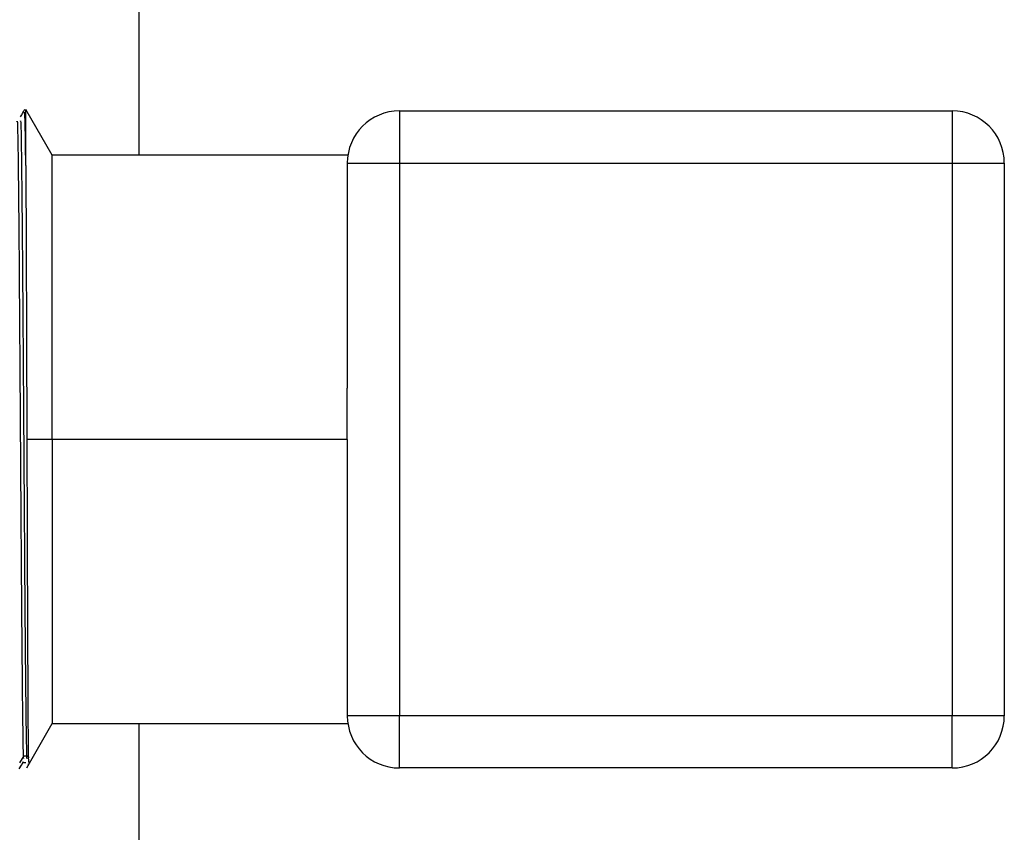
# Model space of a CAD drawing. Header units: millimetres. Extents: x 136 to 282, y 74 to 207.
# Tile 18 of 23: x 141 to 150, y 139 to 147. Entities that reach past the tile are written whole.
import ezdxf

# ---------------------------------------------------------------- set-up
doc = ezdxf.new("R2010")
doc.units = ezdxf.units.MM

msp = doc.modelspace()

# ---------------------------------------------------------------- linework, layer by layer
at = {"color": 7, "linetype": 'Continuous', "lineweight": 25}
for p, q in [((141.99, 206.6641), (141.99, 145.5391)), ((141.16, 145.5391), (140.9068, 145.9777)), ((140.9068, 145.4401), (140.9068, 145.9777)), ((144.49, 145.9641), (144.49, 145.4641)), ((144.49, 145.9641), (149.79, 145.9641)), ((149.79, 145.9641), (149.79, 145.4641)), ((143.9957, 145.5391), (141.16, 145.5391)), ((141.16, 142.8141), (141.16, 145.5391)), ((143.99, 145.4641), (144.49, 145.4641)), ((143.99, 145.4641), (143.99, 143.3073)), ((144.49, 145.4641), (144.49, 140.1641)), ((144.49, 145.4641), (149.79, 145.4641)), ((149.79, 145.4641), (150.29, 145.4641)), ((149.79, 145.4641), (149.79, 140.1641)), ((150.29, 145.4641), (150.29, 140.1641)), ((143.99, 142.8141), (143.99, 143.3073)), ((141.16, 142.8141), (140.9168, 142.8141)), ((141.16, 142.8141), (141.16, 140.0891)), ((143.99, 142.8141), (141.16, 142.8141)), ((143.99, 142.8141), (143.99, 142.3209)), ((143.99, 142.3209), (143.99, 140.1641)), ((144.49, 140.1641), (143.99, 140.1641)), ((144.49, 139.6641), (144.49, 140.1641)), ((149.79, 140.1641), (144.49, 140.1641)), ((149.79, 139.6641), (149.79, 140.1641)), ((150.29, 140.1641), (149.79, 140.1641)), ((140.9154, 139.6654), (141.16, 140.0891)), ((141.16, 140.0891), (143.9957, 140.0891)), ((141.99, 140.0891), (141.99, 130.5391)), ((140.8504, 139.7129), (140.8907, 139.7813)), ((140.8907, 139.7813), (140.9229, 139.7813)), ((140.9229, 139.7813), (140.935, 139.7608)), ((140.9068, 139.7129), (140.878, 139.7129)), ((140.9327, 139.6963), (140.933, 139.7028)), ((149.79, 139.6641), (144.49, 139.6641))]:
    msp.add_line(p, q, dxfattribs=at)
at = {"color": 7, "linetype": 'Continuous', "lineweight": 25, "flags": 128}
msp.add_lwpolyline([(140.8447, 139.6552), (140.8651, 139.6906), (140.8856, 139.726)], dxfattribs=at)
at = {"color": 7, "linetype": 'Continuous', "lineweight": 25}
for centre, start, end in [((144.49, 145.4641), 90, 180), ((149.79, 145.4641), 0, 90), ((144.49, 140.1641), 180, 270), ((149.79, 140.1641), 270, 0)]:
    msp.add_arc(centre, 0.5, start, end, dxfattribs=at)
for points, knots in [([(140.8948, 145.978), (140.888, 145.9662), (140.8744, 145.9426), (140.8607, 145.919), (140.8539, 145.9072)], [0, 0, 0, 0, 0.500024, 1, 1, 1, 1]), ([(140.8541, 145.8614), (140.8555, 145.8698), (140.8593, 145.8928), (140.8654, 145.5126), (140.8726, 144.8057), (140.8798, 143.8401), (140.887, 142.754), (140.8942, 141.6762), (140.9014, 140.7287), (140.9086, 140.0641), (140.914, 139.7327), (140.917, 139.7572), (140.9175, 139.762)], [0, 0, 0, 0, 0.06494, 0.178312, 0.291684, 0.405056, 0.518428, 0.6318, 0.745171, 0.858542, 0.971913, 1, 1, 1, 1]), ([(140.9068, 145.4401), (140.9045, 145.6143), (140.9004, 145.9312), (140.8963, 145.9454), (140.8944, 145.9518)], [0, 0, 0, 0, 0.5499329, 1, 1, 1, 1]), ([(140.8223, 145.8604), (140.8235, 145.8671), (140.8272, 145.8871), (140.8332, 145.5113), (140.8404, 144.806), (140.8475, 143.84), (140.8547, 142.7541), (140.8619, 141.6761), (140.8691, 140.7289), (140.8763, 140.0637), (140.8817, 139.7317), (140.8847, 139.7572), (140.8854, 139.7625)], [0, 0, 0, 0, 0.05797, 0.171966, 0.285964, 0.399961, 0.513958, 0.627955, 0.741952, 0.855948, 0.969944, 1, 1, 1, 1]), ([(140.9068, 145.4401), (140.9076, 145.2799), (140.9093, 144.9597), (140.9118, 144.311), (140.9143, 143.586), (140.916, 143.0713), (140.9168, 142.8141)], [0, 0, 0, 0, 0.2505173, 0.5006898, 0.7505174, 1, 1, 1, 1]), ([(140.9168, 142.8141), (140.9176, 142.5824), (140.9191, 142.1191), (140.9214, 141.4596), (140.9237, 140.8679), (140.9259, 140.3712), (140.9282, 139.9994), (140.9303, 139.766), (140.9317, 139.7306), (140.9323, 139.7151)], [0, 0, 0, 0, 0.147937, 0.295689, 0.443256, 0.590637, 0.737834, 0.884846, 1, 1, 1, 1])]:
    msp.add_open_spline(points, degree=3, knots=knots, dxfattribs=at)

doc.saveas('drawing.dxf')
